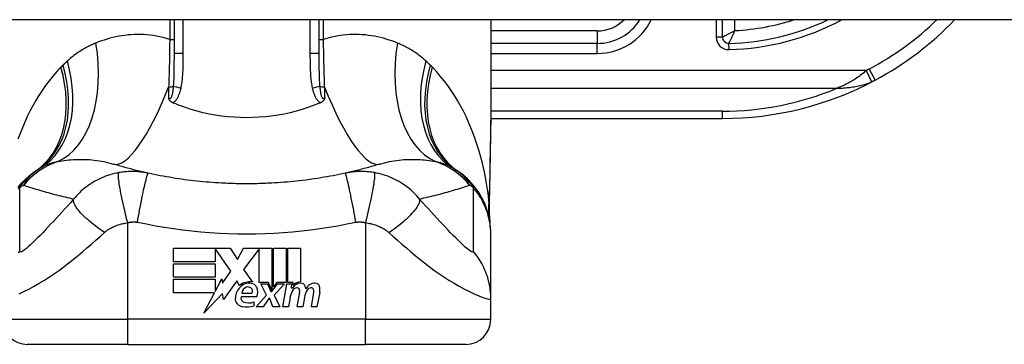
# Model space of a CAD drawing. Header units: inches. Extents: x 17 to 570, y 51 to 268.
# Tile 227 of 256: x 132.268 to 133.816, y 265.94 to 266.451. Entities that reach past the tile are written whole.
import ezdxf

# ---------------------------------------------------------------- set-up
doc = ezdxf.new("R2010")
doc.units = ezdxf.units.IN
doc.header["$MEASUREMENT"] = 0
doc.layers.add('Visible Edges(ANSI)', color=7, linetype='Continuous', lineweight=25)
doc.layers.add('Visible Tangent Edges(ANSI)', color=7, linetype='Continuous', lineweight=25)

msp = doc.modelspace()

# ---------------------------------------------------------------- linework, layer by layer
at = {"layer": 'Visible Edges(ANSI)'}
for p, q in [((136.776, 266.4506), (77.171, 266.4506)), ((132.5109, 266.4506), (132.5109, 266.3972)), ((132.7392, 266.3972), (132.7392, 266.4506)), ((133.0089, 266.4506), (133.0089, 266.3286)), ((133.3731, 266.4232), (133.3731, 266.4506)), ((133.1762, 266.4132), (133.0089, 266.4132)), ((133.0087, 266.2951), (133.3731, 266.2951)), ((133.0089, 266.112), (133.0089, 266.1145)), ((133.0089, 266.0116), (133.0089, 266.112)), ((132.5098, 266.0908), (132.599, 266.0908)), ((132.5098, 266.0694), (132.5098, 266.0908)), ((132.5756, 266.0904), (132.5756, 266.0694)), ((132.6002, 266.0546), (132.5756, 266.0904)), ((132.599, 266.0908), (132.6107, 266.0734)), ((132.6107, 266.0734), (132.62, 266.0908)), ((132.62, 266.0908), (132.6646, 266.0908)), ((132.6446, 266.09), (132.6202, 266.0573)), ((132.6446, 266.0369), (132.6446, 266.09)), ((132.6646, 266.0908), (132.6646, 266.0251)), ((132.6674, 266.03), (132.6674, 266.0908)), ((132.6674, 266.0908), (132.6872, 266.0908)), ((132.6872, 266.0908), (132.6872, 266.0369)), ((132.69, 266.0369), (132.69, 266.0908)), ((132.69, 266.0908), (132.7098, 266.0908)), ((132.7098, 266.0908), (132.7098, 266.0378)), ((132.5756, 266.0694), (132.5098, 266.0694)), ((132.5098, 266.0452), (132.5098, 266.0666)), ((132.5098, 266.0666), (132.5756, 266.0666)), ((132.5756, 266.0666), (132.5756, 266.0452)), ((132.5871, 266.0359), (132.6002, 266.0546)), ((132.6202, 266.0573), (132.634, 266.0374)), ((132.5756, 266.0452), (132.5098, 266.0452)), ((132.5098, 266.0422), (132.5756, 266.0422)), ((132.5098, 266.0208), (132.5098, 266.0422)), ((132.5756, 266.023), (132.5858, 266.0426)), ((132.5756, 266.0422), (132.5756, 266.023)), ((132.5858, 266.0426), (132.5871, 266.0359)), ((132.6094, 266.0397), (132.5884, 266.0104)), ((132.614, 266.032), (132.6094, 266.0397)), ((132.6596, 266.0369), (132.6446, 266.0369)), ((132.6564, 266.0172), (132.6472, 266.035)), ((132.6472, 266.035), (132.658, 266.035)), ((132.658, 266.035), (132.6632, 266.0228)), ((132.6646, 266.0251), (132.6596, 266.0369)), ((132.6646, 266.0228), (132.6735, 266.035)), ((132.6724, 266.0369), (132.6674, 266.03)), ((132.6844, 266.035), (132.6682, 266.0173)), ((132.6872, 266.0369), (132.6724, 266.0369)), ((132.6735, 266.035), (132.6844, 266.035)), ((132.6818, 265.9986), (132.6882, 266.035)), ((132.6882, 266.035), (132.6958, 266.035)), ((132.6982, 266.0369), (132.69, 266.0369)), ((132.6958, 266.035), (132.6952, 266.0286)), ((132.6978, 266.0328), (132.6982, 266.0369)), ((132.5744, 266.0208), (132.5098, 266.0208)), ((132.5579, 265.989), (132.5744, 266.0208)), ((132.5871, 266.0198), (132.5579, 265.989)), ((132.5884, 266.0104), (132.5871, 266.0198)), ((132.6174, 266.0204), (132.6334, 266.0204)), ((132.64, 265.9986), (132.6564, 266.0172)), ((132.6632, 266.0228), (132.6646, 266.0228)), ((132.6682, 266.0173), (132.6772, 265.9986)), ((132.6952, 266.0286), (132.6971, 266.0286)), ((132.7044, 265.9986), (132.7084, 266.0216)), ((132.7268, 265.9986), (132.7308, 266.0216)), ((132.74, 266.0215), (132.7356, 265.9986)), ((132.6408, 266.0144), (132.6164, 266.0144)), ((132.6364, 266.0064), (132.6364, 266.0004)), ((132.6598, 266.0116), (132.6508, 265.9986)), ((132.6614, 266.0116), (132.6598, 266.0116)), ((132.6664, 265.9986), (132.6614, 266.0116)), ((132.6932, 266.0136), (132.6906, 265.9986)), ((132.7158, 266.0136), (132.7132, 265.9986)), ((133.0089, 265.9791), (133.0089, 266.0116)), ((132.6508, 265.9986), (132.64, 265.9986)), ((132.6772, 265.9986), (132.6664, 265.9986)), ((132.6906, 265.9986), (132.6818, 265.9986)), ((132.7132, 265.9986), (132.7044, 265.9986)), ((132.7356, 265.9986), (132.7268, 265.9986)), ((132.438, 265.9397), (132.2805, 265.9397)), ((132.438, 265.9397), (132.812, 265.9397)), ((132.9695, 265.9397), (132.812, 265.9397))]:
    msp.add_line(p, q, dxfattribs=at)
at = {"layer": 'Visible Edges(ANSI)', "flags": 128}
for points in [[(132.5091, 266.3198), (132.5086, 266.32), (132.5082, 266.3202), (132.5077, 266.3205), (132.5073, 266.3207), (132.5069, 266.321), (132.5064, 266.3213), (132.5061, 266.3216), (132.5057, 266.3219), (132.5053, 266.3222), (132.505, 266.3226), (132.5046, 266.3229), (132.5043, 266.3233), (132.504, 266.3236), (132.5038, 266.324), (132.5036, 266.3244), (132.5033, 266.3247), (132.5031, 266.3251), (132.503, 266.3255), (132.5028, 266.3259), (132.5026, 266.3262), (132.5025, 266.3266), (132.5023, 266.327), (132.5022, 266.3274), (132.5021, 266.3278)], [(132.748, 266.3278), (132.7478, 266.3274), (132.7477, 266.327), (132.7476, 266.3266), (132.7474, 266.3262), (132.7473, 266.3259), (132.7471, 266.3255), (132.7469, 266.3251), (132.7467, 266.3247), (132.7465, 266.3244), (132.7463, 266.324), (132.746, 266.3236), (132.7457, 266.3233), (132.7454, 266.3229), (132.7451, 266.3226), (132.7448, 266.3222), (132.7444, 266.3219), (132.744, 266.3216), (132.7436, 266.3213), (132.7432, 266.321), (132.7428, 266.3207), (132.7424, 266.3205), (132.7419, 266.3202), (132.7415, 266.32), (132.741, 266.3198)], [(133.0089, 266.3286), (133.0087, 266.2996), (133.0084, 266.2701), (133.0079, 266.2402), (133.0074, 266.2101)], [(132.5109, 266.319), (132.5108, 266.3191), (132.5107, 266.3191), (132.5106, 266.3191), (132.5106, 266.3192), (132.5105, 266.3192), (132.5104, 266.3192), (132.5103, 266.3193), (132.5103, 266.3193), (132.5102, 266.3193), (132.5101, 266.3194), (132.51, 266.3194), (132.51, 266.3194), (132.5099, 266.3195), (132.5098, 266.3195), (132.5097, 266.3195), (132.5097, 266.3195), (132.5096, 266.3196), (132.5095, 266.3196), (132.5094, 266.3196), (132.5094, 266.3197), (132.5093, 266.3197), (132.5092, 266.3197), (132.5091, 266.3198), (132.5091, 266.3198)], [(132.7392, 266.319), (132.7303, 266.3155), (132.7213, 266.3122), (132.7121, 266.3092), (132.7028, 266.3066), (132.6933, 266.3042), (132.6838, 266.3021), (132.6741, 266.3004), (132.6643, 266.2989), (132.6545, 266.2978), (132.6447, 266.297), (132.6348, 266.2965), (132.6249, 266.2963), (132.615, 266.2965), (132.6051, 266.297), (132.5952, 266.2978), (132.5854, 266.2989), (132.5757, 266.3004), (132.5661, 266.3021), (132.5566, 266.3042), (132.5472, 266.3066), (132.5379, 266.3092), (132.5288, 266.3122), (132.5197, 266.3155), (132.5109, 266.319)], [(132.741, 266.3198), (132.7409, 266.3198), (132.7408, 266.3197), (132.7408, 266.3197), (132.7407, 266.3197), (132.7406, 266.3196), (132.7405, 266.3196), (132.7405, 266.3196), (132.7404, 266.3195), (132.7403, 266.3195), (132.7403, 266.3195), (132.7402, 266.3195), (132.7401, 266.3194), (132.74, 266.3194), (132.74, 266.3194), (132.7399, 266.3193), (132.7398, 266.3193), (132.7397, 266.3193), (132.7397, 266.3192), (132.7396, 266.3192), (132.7395, 266.3192), (132.7394, 266.3191), (132.7394, 266.3191), (132.7393, 266.3191), (132.7392, 266.319)], [(132.4703, 266.2089), (132.4679, 266.2095), (132.4656, 266.21), (132.4632, 266.2105), (132.4609, 266.2111), (132.4586, 266.2116), (132.4562, 266.2122), (132.4539, 266.2127), (132.4516, 266.2133), (132.4493, 266.2139), (132.447, 266.2145), (132.4447, 266.2151), (132.4424, 266.2157), (132.4402, 266.2163), (132.4379, 266.2169), (132.4356, 266.2175), (132.4334, 266.2181), (132.4311, 266.2188), (132.4289, 266.2194), (132.4266, 266.2201), (132.4244, 266.2207), (132.4222, 266.2214), (132.4199, 266.222), (132.4177, 266.2227), (132.4155, 266.2234)], [(132.8345, 266.2234), (132.8323, 266.2227), (132.8301, 266.222), (132.8279, 266.2214), (132.8257, 266.2207), (132.8234, 266.2201), (132.8212, 266.2194), (132.819, 266.2188), (132.8167, 266.2181), (132.8145, 266.2175), (132.8122, 266.2169), (132.8099, 266.2163), (132.8076, 266.2157), (132.8054, 266.2151), (132.8031, 266.2145), (132.8008, 266.2139), (132.7985, 266.2133), (132.7961, 266.2127), (132.7938, 266.2122), (132.7915, 266.2116), (132.7892, 266.2111), (132.7868, 266.2105), (132.7845, 266.21), (132.7821, 266.2095), (132.7798, 266.2089)], [(132.2656, 266.1864), (132.2687, 266.1902), (132.2718, 266.1939), (132.2752, 266.1974), (132.2786, 266.2007), (132.2821, 266.2039), (132.2858, 266.2069), (132.2895, 266.2098), (132.2933, 266.2124)], [(132.5857, 266.1934), (132.5808, 266.1937), (132.576, 266.194), (132.5711, 266.1943), (132.5662, 266.1947), (132.5614, 266.1951), (132.5565, 266.1955), (132.5517, 266.196), (132.5469, 266.1965), (132.542, 266.197), (132.5372, 266.1976), (132.5324, 266.1982), (132.5276, 266.1988), (132.5228, 266.1995), (132.5179, 266.2002), (132.5131, 266.2009), (132.5084, 266.2017), (132.5036, 266.2025), (132.4988, 266.2033), (132.494, 266.2042), (132.4892, 266.2051), (132.4845, 266.206), (132.4797, 266.2069), (132.475, 266.2079), (132.4703, 266.2089)], [(132.7798, 266.2089), (132.775, 266.2079), (132.7703, 266.2069), (132.7656, 266.206), (132.7608, 266.2051), (132.7561, 266.2042), (132.7513, 266.2033), (132.7465, 266.2025), (132.7417, 266.2017), (132.7369, 266.2009), (132.7321, 266.2002), (132.7273, 266.1995), (132.7225, 266.1988), (132.7177, 266.1982), (132.7129, 266.1976), (132.708, 266.197), (132.7032, 266.1965), (132.6984, 266.196), (132.6935, 266.1955), (132.6887, 266.1951), (132.6838, 266.1947), (132.679, 266.1943), (132.6741, 266.194), (132.6693, 266.1937), (132.6644, 266.1934)], [(133.0089, 266.1145), (133.0088, 266.1191), (133.0085, 266.1238), (133.0081, 266.1285), (133.0074, 266.1332), (133.0065, 266.1379), (133.0055, 266.1426), (133.0042, 266.1473), (133.0028, 266.152), (133.0011, 266.1566), (132.9993, 266.1611), (132.9973, 266.1656), (132.995, 266.17), (132.9927, 266.1742), (132.9901, 266.1784), (132.9873, 266.1825), (132.9844, 266.1864), (132.9814, 266.1902), (132.9782, 266.1939), (132.9749, 266.1974), (132.9715, 266.2007), (132.9679, 266.2039), (132.9643, 266.2069), (132.9606, 266.2098), (132.9568, 266.2124)], [(133.0074, 266.2101), (133.0069, 266.1858), (133.0061, 266.162)], [(132.6644, 266.1934), (132.6611, 266.1932), (132.6578, 266.1931), (132.6546, 266.1929), (132.6513, 266.1928), (132.648, 266.1927), (132.6447, 266.1926), (132.6414, 266.1925), (132.6382, 266.1925), (132.6349, 266.1924), (132.6316, 266.1924), (132.6283, 266.1924), (132.625, 266.1924), (132.6218, 266.1924), (132.6185, 266.1924), (132.6152, 266.1924), (132.6119, 266.1925), (132.6086, 266.1925), (132.6053, 266.1926), (132.6021, 266.1927), (132.5988, 266.1928), (132.5955, 266.1929), (132.5922, 266.1931), (132.589, 266.1932), (132.5857, 266.1934)], [(133.0061, 266.162), (133.0061, 266.1468), (133.0076, 266.1317)]]:
    msp.add_lwpolyline(points, dxfattribs=at)
at = {"layer": 'Visible Edges(ANSI)'}
for centre, radius, start, end in [((133.1762, 266.4919), 0.0787, 270, 328.3385), ((133.3731, 266.802), 0.3888, 271.4884, 295.3409), ((133.3731, 266.802), 0.5069, 298.2479, 316.117), ((133.3829, 266.4232), 0.00984, 180, 271.4884), ((133.3731, 266.802), 0.5069, 270, 298.2479), ((132.625, 265.7199), 0.5938, 123.5208, 123.9621), ((132.3623, 266.1165), 0.1181, 121.3001, 123.5208), ((132.8877, 266.1165), 0.1181, 56.4792, 58.6999), ((132.625, 265.7199), 0.5938, 56.0379, 56.4792), ((132.629, 266.016), 0.022, 77.079, 133.1785), ((132.629, 266.016), 0.0199, 80.4085, 134.1684), ((132.6315, 266.0255), 0.0101, 23.8445, 85.0802), ((132.7106, 266.02), 0.016, 89.4776, 147.4114), ((132.7094, 266.0218), 0.016, 88.7952, 136.5849), ((132.7107, 266.0292), 0.00676, 16.9928, 89.4776), ((132.7327, 266.0196), 0.0164, 89.6788, 153.9508), ((132.7327, 266.029), 0.007, 18.4748, 89.6788), ((132.6337, 266.0112), 0.0265, 134.1684, 176.5646), ((132.6285, 266.019), 0.0112, 109.3797, 172.9975), ((132.6272, 266.0227), 0.0073, 51.1652, 109.3797), ((132.6278, 266.0235), 0.00637, 331.4547, 51.1652), ((132.6236, 266.022), 0.0188, 336.1555, 23.8445), ((132.7237, 266.0082), 0.031, 147.5992, 170), ((132.7047, 266.0203), 0.0084, 96.03, 147.5992), ((132.7042, 266.0247), 0.004, 23.5571, 96.03), ((132.7003, 266.023), 0.0082, 350, 23.5571), ((132.7464, 266.0087), 0.031, 148.5584, 170.8257), ((132.6988, 266.0256), 0.0192, 3.6169, 16.9928), ((132.7271, 266.0203), 0.0084, 96.1027, 147.6083), ((132.7266, 266.0247), 0.004, 23.5487, 96.1027), ((132.7227, 266.023), 0.0082, 349.9922, 23.5487), ((132.7211, 266.0251), 0.0192, 349, 18.4748), ((132.6203, 266.012), 0.0132, 176.5646, 261.5605), ((132.6225, 266.0126), 0.0064, 163.5261, 244.6784), ((132.6285, 266.0253), 0.0205, 244.6784, 292.5609), ((132.6243, 266.0391), 0.0405, 261.5605, 287.3343), ((132.2805, 265.9791), 0.0394, 180, 270), ((132.9695, 265.9791), 0.0394, 270, 0)]:
    msp.add_arc(centre, radius, start, end, dxfattribs=at)
at = {"layer": 'Visible Tangent Edges(ANSI)'}
for p, q in [((132.5041, 266.4506), (132.5041, 266.4196)), ((132.5254, 266.3972), (132.5254, 266.4506)), ((132.7246, 266.4506), (132.7246, 266.3972)), ((132.7459, 266.4196), (132.7459, 266.4506)), ((133.3632, 266.4506), (133.3632, 266.4232)), ((133.3927, 266.4334), (133.3927, 266.4506)), ((132.5041, 266.4196), (132.5109, 266.4196)), ((132.7392, 266.4196), (132.7459, 266.4196)), ((133.1762, 266.4329), (133.0089, 266.4329)), ((133.1762, 266.4329), (133.1762, 266.4132)), ((133.3731, 266.4232), (133.3632, 266.4232)), ((133.1762, 266.3974), (133.1762, 266.4132)), ((133.3834, 266.4035), (133.3832, 266.4133)), ((132.5254, 266.3972), (132.5109, 266.3972)), ((132.7392, 266.3972), (132.7246, 266.3972)), ((133.0089, 266.3974), (133.1762, 266.3974)), ((133.6037, 266.3728), (133.613, 266.3554)), ((133.599, 266.3704), (133.0089, 266.3704)), ((133.599, 266.3704), (133.6073, 266.3527)), ((133.0089, 266.3426), (133.553, 266.3426)), ((133.3731, 266.3066), (133.0088, 266.3066)), ((133.3731, 266.2951), (133.3731, 266.3066)), ((132.438, 265.9791), (132.438, 266.1312)), ((132.812, 266.1312), (132.812, 265.9791)), ((132.2412, 265.9791), (132.438, 265.9791)), ((132.812, 265.9791), (132.438, 265.9791)), ((132.438, 265.9397), (132.438, 265.9791)), ((132.812, 265.9397), (132.812, 265.9791)), ((132.812, 265.9791), (133.0089, 265.9791))]:
    msp.add_line(p, q, dxfattribs=at)
at = {"layer": 'Visible Tangent Edges(ANSI)', "flags": 128}
for points in [[(132.5041, 266.4196), (132.4989, 266.4212), (132.4937, 266.4226), (132.4886, 266.4237), (132.4834, 266.4248), (132.4783, 266.4256), (132.4731, 266.4263), (132.4681, 266.4267), (132.463, 266.4271), (132.458, 266.4273), (132.453, 266.4273), (132.4481, 266.4271), (132.4432, 266.4269), (132.4383, 266.4265), (132.4335, 266.4259), (132.4287, 266.4252), (132.424, 266.4244), (132.4193, 266.4235), (132.4147, 266.4224), (132.4101, 266.4213), (132.4056, 266.42), (132.4011, 266.4186), (132.3967, 266.4171), (132.3923, 266.4155), (132.388, 266.4138)], [(132.5041, 266.4196), (132.5041, 266.4164), (132.504, 266.4132), (132.504, 266.41), (132.5039, 266.4068), (132.5039, 266.4036), (132.5038, 266.4004), (132.5038, 266.3972), (132.5037, 266.394), (132.5036, 266.3909), (132.5036, 266.3877), (132.5035, 266.3845), (132.5035, 266.3814), (132.5034, 266.3782), (132.5033, 266.3751), (132.5032, 266.372), (132.5032, 266.3689), (132.5031, 266.3658), (132.503, 266.3627), (132.5029, 266.3596), (132.5028, 266.3566), (132.5027, 266.3535), (132.5026, 266.3505), (132.5025, 266.3475), (132.5024, 266.3445)], [(132.862, 266.4138), (132.8578, 266.4155), (132.8534, 266.4171), (132.849, 266.4186), (132.8445, 266.42), (132.84, 266.4213), (132.8354, 266.4224), (132.8308, 266.4235), (132.8261, 266.4244), (132.8214, 266.4252), (132.8166, 266.4259), (132.8118, 266.4265), (132.8069, 266.4269), (132.802, 266.4271), (132.7971, 266.4273), (132.7921, 266.4273), (132.7871, 266.4271), (132.782, 266.4267), (132.7769, 266.4263), (132.7718, 266.4256), (132.7667, 266.4248), (132.7615, 266.4237), (132.7563, 266.4226), (132.7511, 266.4212), (132.7459, 266.4196)], [(132.7476, 266.3445), (132.7475, 266.3475), (132.7474, 266.3505), (132.7473, 266.3535), (132.7472, 266.3566), (132.7472, 266.3596), (132.7471, 266.3627), (132.747, 266.3658), (132.7469, 266.3689), (132.7468, 266.372), (132.7468, 266.3751), (132.7467, 266.3782), (132.7466, 266.3814), (132.7465, 266.3845), (132.7465, 266.3877), (132.7464, 266.3909), (132.7464, 266.394), (132.7463, 266.3972), (132.7462, 266.4004), (132.7462, 266.4036), (132.7461, 266.4068), (132.7461, 266.41), (132.746, 266.4132), (132.746, 266.4164), (132.7459, 266.4196)], [(133.3927, 266.4334), (133.3917, 266.4328), (133.3906, 266.4322), (133.3895, 266.4317), (133.3884, 266.4311), (133.3873, 266.4305), (133.3862, 266.43), (133.3852, 266.4294), (133.3841, 266.4289), (133.3831, 266.4283), (133.3821, 266.4278), (133.3811, 266.4273), (133.3801, 266.4268), (133.3792, 266.4263), (133.3783, 266.4258), (133.3774, 266.4254), (133.3766, 266.425), (133.3759, 266.4246), (133.3752, 266.4242), (133.3746, 266.4239), (133.374, 266.4237), (133.3736, 266.4234), (133.3733, 266.4233), (133.3731, 266.4232), (133.3731, 266.4232)], [(133.3832, 266.4133), (133.3832, 266.4134), (133.3833, 266.4136), (133.3834, 266.4139), (133.3837, 266.4143), (133.3839, 266.4148), (133.3842, 266.4155), (133.3846, 266.4162), (133.3849, 266.4169), (133.3853, 266.4177), (133.3858, 266.4186), (133.3862, 266.4195), (133.3867, 266.4205), (133.3871, 266.4215), (133.3876, 266.4225), (133.3881, 266.4235), (133.3886, 266.4246), (133.3891, 266.4257), (133.3896, 266.4267), (133.3902, 266.4278), (133.3907, 266.4289), (133.3912, 266.43), (133.3917, 266.4312), (133.3922, 266.4323), (133.3927, 266.4334)], [(132.388, 266.4138), (132.386, 266.413), (132.384, 266.4121), (132.3819, 266.4112), (132.3799, 266.4103), (132.378, 266.4093), (132.376, 266.4084), (132.374, 266.4073), (132.3721, 266.4063), (132.3702, 266.4052), (132.3683, 266.4041), (132.3664, 266.403), (132.3645, 266.4018), (132.3626, 266.4007), (132.3608, 266.3994), (132.3589, 266.3982), (132.3571, 266.3969), (132.3553, 266.3956), (132.3536, 266.3943), (132.3518, 266.3929), (132.35, 266.3915), (132.3483, 266.3901), (132.3466, 266.3886), (132.3449, 266.3871), (132.3432, 266.3856)], [(132.9068, 266.3856), (132.9052, 266.3871), (132.9035, 266.3886), (132.9018, 266.3901), (132.9, 266.3915), (132.8983, 266.3929), (132.8965, 266.3943), (132.8947, 266.3956), (132.8929, 266.3969), (132.8911, 266.3982), (132.8893, 266.3994), (132.8874, 266.4007), (132.8856, 266.4018), (132.8837, 266.403), (132.8818, 266.4041), (132.8799, 266.4052), (132.878, 266.4063), (132.876, 266.4073), (132.8741, 266.4084), (132.8721, 266.4093), (132.8701, 266.4103), (132.8681, 266.4112), (132.8661, 266.4121), (132.8641, 266.413), (132.862, 266.4138)], [(132.5109, 266.3972), (132.5109, 266.395), (132.5109, 266.3927), (132.5109, 266.3905), (132.5109, 266.3883), (132.5108, 266.3861), (132.5108, 266.3839), (132.5108, 266.3817), (132.5108, 266.3795), (132.5108, 266.3773), (132.5108, 266.3752), (132.5107, 266.373), (132.5107, 266.3709), (132.5107, 266.3688), (132.5106, 266.3666), (132.5106, 266.3645), (132.5105, 266.3624), (132.5105, 266.3604), (132.5104, 266.3583), (132.5103, 266.3562), (132.5102, 266.3542), (132.5101, 266.3522), (132.51, 266.3502), (132.5099, 266.3482), (132.5097, 266.3463)], [(132.5219, 266.3431), (132.5223, 266.3454), (132.5228, 266.3476), (132.5231, 266.3498), (132.5234, 266.352), (132.5237, 266.3543), (132.524, 266.3565), (132.5242, 266.3588), (132.5244, 266.361), (132.5246, 266.3633), (132.5247, 266.3656), (132.5249, 266.3678), (132.525, 266.3701), (132.5251, 266.3723), (132.5252, 266.3746), (132.5252, 266.3769), (132.5253, 266.3791), (132.5253, 266.3814), (132.5254, 266.3836), (132.5254, 266.3859), (132.5254, 266.3882), (132.5254, 266.3904), (132.5254, 266.3927), (132.5254, 266.3949), (132.5254, 266.3972)], [(132.7246, 266.3972), (132.7246, 266.3949), (132.7246, 266.3927), (132.7246, 266.3904), (132.7247, 266.3882), (132.7247, 266.3859), (132.7247, 266.3836), (132.7247, 266.3814), (132.7248, 266.3791), (132.7248, 266.3769), (132.7249, 266.3746), (132.725, 266.3723), (132.7251, 266.3701), (132.7252, 266.3678), (132.7253, 266.3656), (132.7255, 266.3633), (132.7256, 266.361), (132.7258, 266.3588), (132.7261, 266.3565), (132.7263, 266.3543), (132.7266, 266.352), (132.7269, 266.3498), (132.7273, 266.3476), (132.7277, 266.3454), (132.7282, 266.3431)], [(132.7403, 266.3463), (132.7402, 266.3482), (132.7401, 266.3502), (132.7399, 266.3522), (132.7398, 266.3542), (132.7397, 266.3562), (132.7397, 266.3583), (132.7396, 266.3604), (132.7395, 266.3624), (132.7395, 266.3645), (132.7394, 266.3666), (132.7394, 266.3688), (132.7393, 266.3709), (132.7393, 266.373), (132.7393, 266.3752), (132.7393, 266.3773), (132.7393, 266.3795), (132.7392, 266.3817), (132.7392, 266.3839), (132.7392, 266.3861), (132.7392, 266.3883), (132.7392, 266.3905), (132.7392, 266.3927), (132.7392, 266.395), (132.7392, 266.3972)], [(132.3331, 266.3757), (132.3267, 266.3689), (132.3205, 266.3619), (132.3146, 266.3546), (132.309, 266.3471), (132.3036, 266.3393), (132.2984, 266.3314), (132.2935, 266.3233), (132.2888, 266.315), (132.2844, 266.3066), (132.2802, 266.298), (132.2762, 266.2893), (132.2724, 266.2804), (132.2689, 266.2714), (132.2655, 266.2623)], [(132.3364, 266.3791), (132.3363, 266.3789), (132.3361, 266.3788), (132.336, 266.3787), (132.3358, 266.3785), (132.3357, 266.3784), (132.3356, 266.3782), (132.3354, 266.3781), (132.3353, 266.378), (132.3351, 266.3778), (132.335, 266.3777), (132.3349, 266.3775), (132.3347, 266.3774), (132.3346, 266.3772), (132.3345, 266.3771), (132.3343, 266.377), (132.3342, 266.3768), (132.334, 266.3767), (132.3339, 266.3765), (132.3338, 266.3764), (132.3336, 266.3763), (132.3335, 266.3761), (132.3333, 266.376), (132.3332, 266.3758), (132.3331, 266.3757)], [(132.3432, 266.3856), (132.3429, 266.3854), (132.3426, 266.3851), (132.3424, 266.3848), (132.3421, 266.3846), (132.3418, 266.3843), (132.3415, 266.384), (132.3412, 266.3837), (132.3409, 266.3835), (132.3406, 266.3832), (132.3404, 266.3829), (132.3401, 266.3827), (132.3398, 266.3824), (132.3395, 266.3821), (132.3392, 266.3818), (132.3389, 266.3816), (132.3387, 266.3813), (132.3384, 266.381), (132.3381, 266.3807), (132.3378, 266.3805), (132.3375, 266.3802), (132.3372, 266.3799), (132.337, 266.3796), (132.3367, 266.3794), (132.3364, 266.3791)], [(132.9137, 266.3791), (132.9134, 266.3794), (132.9131, 266.3796), (132.9128, 266.3799), (132.9125, 266.3802), (132.9123, 266.3805), (132.912, 266.3807), (132.9117, 266.381), (132.9114, 266.3813), (132.9111, 266.3816), (132.9108, 266.3818), (132.9106, 266.3821), (132.9103, 266.3824), (132.91, 266.3827), (132.9097, 266.3829), (132.9094, 266.3832), (132.9091, 266.3835), (132.9089, 266.3837), (132.9086, 266.384), (132.9083, 266.3843), (132.908, 266.3846), (132.9077, 266.3848), (132.9074, 266.3851), (132.9071, 266.3854), (132.9068, 266.3856)], [(132.917, 266.3757), (132.9169, 266.3758), (132.9167, 266.376), (132.9166, 266.3761), (132.9164, 266.3763), (132.9163, 266.3764), (132.9162, 266.3765), (132.916, 266.3767), (132.9159, 266.3768), (132.9158, 266.377), (132.9156, 266.3771), (132.9155, 266.3772), (132.9153, 266.3774), (132.9152, 266.3775), (132.9151, 266.3777), (132.9149, 266.3778), (132.9148, 266.378), (132.9146, 266.3781), (132.9145, 266.3782), (132.9144, 266.3784), (132.9142, 266.3785), (132.9141, 266.3787), (132.9139, 266.3788), (132.9138, 266.3789), (132.9137, 266.3791)], [(133.006, 266.167), (133.0048, 266.1768), (133.0034, 266.1865), (133.0018, 266.1961), (132.9999, 266.2058), (132.9979, 266.2154), (132.9957, 266.2249), (132.9932, 266.2344), (132.9905, 266.2438), (132.9876, 266.2531), (132.9845, 266.2623), (132.9812, 266.2714), (132.9777, 266.2804), (132.9739, 266.2892), (132.9699, 266.298), (132.9657, 266.3066), (132.9612, 266.315), (132.9566, 266.3233), (132.9516, 266.3314), (132.9465, 266.3393), (132.9411, 266.3471), (132.9354, 266.3546), (132.9295, 266.3619), (132.9234, 266.3689), (132.917, 266.3757)], [(133.6037, 266.3728), (133.6035, 266.3727), (133.6033, 266.3726), (133.6031, 266.3725), (133.6029, 266.3724), (133.6027, 266.3723), (133.6025, 266.3722), (133.6023, 266.3721), (133.6021, 266.372), (133.6019, 266.3719), (133.6017, 266.3718), (133.6015, 266.3717), (133.6013, 266.3716), (133.6011, 266.3715), (133.6009, 266.3714), (133.6007, 266.3713), (133.6006, 266.3712), (133.6004, 266.3711), (133.6002, 266.371), (133.6, 266.3709), (133.5998, 266.3708), (133.5996, 266.3707), (133.5994, 266.3706), (133.5992, 266.3705), (133.599, 266.3704)], [(133.599, 266.3704), (133.5971, 266.3688), (133.5953, 266.3671), (133.5934, 266.3656), (133.5916, 266.3641), (133.5897, 266.3626), (133.5878, 266.3612), (133.5859, 266.3599), (133.584, 266.3586), (133.5821, 266.3573), (133.5802, 266.3561), (133.5782, 266.3549), (133.5763, 266.3538), (133.5744, 266.3527), (133.5724, 266.3516), (133.5705, 266.3506), (133.5686, 266.3496), (133.5666, 266.3486), (133.5647, 266.3476), (133.5627, 266.3467), (133.5608, 266.3458), (133.5588, 266.345), (133.5568, 266.3442), (133.5549, 266.3434), (133.553, 266.3426)], [(132.5097, 266.3463), (132.5096, 266.3449), (132.5095, 266.3435), (132.5094, 266.3422), (132.5092, 266.3408), (132.509, 266.3395), (132.5089, 266.3382), (132.5087, 266.3369), (132.5085, 266.3357), (132.5083, 266.3345), (132.508, 266.3333), (132.5077, 266.3322), (132.5075, 266.3311), (132.5071, 266.3301), (132.5068, 266.3292), (132.5064, 266.3283), (132.506, 266.3276), (132.5056, 266.327), (132.5051, 266.3266), (132.5046, 266.3263), (132.5041, 266.3262), (132.5036, 266.3264), (132.5031, 266.3267), (132.5026, 266.3271), (132.5021, 266.3278)], [(132.5024, 266.3445), (132.5024, 266.3438), (132.5024, 266.3431), (132.5024, 266.3424), (132.5024, 266.3417), (132.5024, 266.341), (132.5024, 266.3403), (132.5023, 266.3396), (132.5023, 266.3389), (132.5023, 266.3382), (132.5023, 266.3375), (132.5023, 266.3368), (132.5023, 266.3361), (132.5023, 266.3354), (132.5022, 266.3347), (132.5022, 266.334), (132.5022, 266.3333), (132.5022, 266.3326), (132.5022, 266.3319), (132.5022, 266.3312), (132.5022, 266.3305), (132.5021, 266.3298), (132.5021, 266.3291), (132.5021, 266.3284), (132.5021, 266.3278)], [(132.5091, 266.3198), (132.51, 266.3204), (132.511, 266.3211), (132.5118, 266.3218), (132.5126, 266.3226), (132.5134, 266.3235), (132.5141, 266.3243), (132.5148, 266.3252), (132.5155, 266.3262), (132.5161, 266.3271), (132.5166, 266.3281), (132.5172, 266.3291), (132.5177, 266.3301), (132.5181, 266.3312), (132.5186, 266.3322), (132.519, 266.3333), (132.5194, 266.3344), (132.5198, 266.3354), (132.5201, 266.3365), (132.5205, 266.3376), (132.5208, 266.3387), (132.5211, 266.3398), (132.5214, 266.3409), (132.5216, 266.342), (132.5219, 266.3431)], [(132.7282, 266.3431), (132.7284, 266.342), (132.7287, 266.3409), (132.729, 266.3398), (132.7293, 266.3387), (132.7296, 266.3376), (132.7299, 266.3365), (132.7303, 266.3354), (132.7307, 266.3344), (132.7311, 266.3333), (132.7315, 266.3322), (132.7319, 266.3312), (132.7324, 266.3301), (132.7329, 266.3291), (132.7334, 266.3281), (132.734, 266.3271), (132.7346, 266.3262), (132.7352, 266.3252), (132.7359, 266.3243), (132.7367, 266.3235), (132.7374, 266.3226), (132.7382, 266.3218), (132.7391, 266.3211), (132.74, 266.3204), (132.741, 266.3198)], [(132.748, 266.3278), (132.7475, 266.3271), (132.747, 266.3267), (132.7465, 266.3264), (132.746, 266.3262), (132.7455, 266.3263), (132.745, 266.3266), (132.7445, 266.327), (132.7441, 266.3276), (132.7436, 266.3283), (132.7433, 266.3292), (132.7429, 266.3301), (132.7426, 266.3311), (132.7423, 266.3322), (132.7421, 266.3333), (132.7418, 266.3345), (132.7416, 266.3357), (132.7414, 266.3369), (132.7412, 266.3382), (132.741, 266.3395), (132.7409, 266.3408), (132.7407, 266.3422), (132.7406, 266.3435), (132.7404, 266.3449), (132.7403, 266.3463)], [(132.748, 266.3278), (132.748, 266.3284), (132.7479, 266.3291), (132.7479, 266.3298), (132.7479, 266.3305), (132.7479, 266.3312), (132.7479, 266.3319), (132.7479, 266.3326), (132.7479, 266.3333), (132.7478, 266.334), (132.7478, 266.3347), (132.7478, 266.3354), (132.7478, 266.3361), (132.7478, 266.3368), (132.7478, 266.3375), (132.7478, 266.3382), (132.7477, 266.3389), (132.7477, 266.3396), (132.7477, 266.3403), (132.7477, 266.341), (132.7477, 266.3417), (132.7477, 266.3424), (132.7477, 266.3431), (132.7476, 266.3438), (132.7476, 266.3445)], [(133.553, 266.3426), (133.5552, 266.3427), (133.5574, 266.3427), (133.5596, 266.3429), (133.5619, 266.343), (133.5641, 266.3432), (133.5664, 266.3433), (133.5687, 266.3436), (133.5709, 266.3438), (133.5732, 266.3441), (133.5755, 266.3444), (133.5778, 266.3447), (133.58, 266.3451), (133.5823, 266.3455), (133.5846, 266.3459), (133.5869, 266.3464), (133.5892, 266.3469), (133.5915, 266.3474), (133.5937, 266.348), (133.596, 266.3487), (133.5983, 266.3493), (133.6005, 266.3501), (133.6028, 266.3509), (133.6051, 266.3518), (133.6073, 266.3527)], [(133.6073, 266.3527), (133.6075, 266.3528), (133.6078, 266.3529), (133.608, 266.353), (133.6083, 266.3531), (133.6085, 266.3532), (133.6087, 266.3533), (133.609, 266.3534), (133.6092, 266.3536), (133.6094, 266.3537), (133.6097, 266.3538), (133.6099, 266.3539), (133.6102, 266.354), (133.6104, 266.3541), (133.6106, 266.3542), (133.6109, 266.3544), (133.6111, 266.3545), (133.6113, 266.3546), (133.6116, 266.3547), (133.6118, 266.3548), (133.612, 266.3549), (133.6123, 266.3551), (133.6125, 266.3552), (133.6127, 266.3553), (133.613, 266.3554)], [(133.0089, 266.3286), (133.0089, 266.3239), (133.0089, 266.3191), (133.0088, 266.3143), (133.0088, 266.3095), (133.0088, 266.3046), (133.0087, 266.2998), (133.0087, 266.2949), (133.0086, 266.2901), (133.0085, 266.2852), (133.0085, 266.2803), (133.0084, 266.2754), (133.0083, 266.2705), (133.0082, 266.2655), (133.0082, 266.2606), (133.0081, 266.2556), (133.008, 266.2507), (133.0079, 266.2457), (133.0078, 266.2407), (133.0077, 266.2357), (133.0076, 266.2307), (133.0075, 266.2257), (133.0074, 266.2207), (133.0074, 266.2157), (133.0073, 266.2107)], [(132.301, 266.2174), (132.3019, 266.218), (132.3029, 266.2185), (132.3039, 266.2191), (132.3049, 266.2196), (132.3059, 266.2201), (132.3069, 266.2206), (132.308, 266.2211), (132.309, 266.2216), (132.3101, 266.2221), (132.3112, 266.2225), (132.3123, 266.223), (132.3134, 266.2234), (132.3145, 266.2238), (132.3157, 266.2242), (132.3169, 266.2246), (132.318, 266.2249), (132.3192, 266.2253), (132.3204, 266.2256), (132.3217, 266.226), (132.3229, 266.2263), (132.3242, 266.2266), (132.3254, 266.2269), (132.3267, 266.2272), (132.328, 266.2274)], [(132.328, 266.2274), (132.3314, 266.228), (132.3348, 266.2285), (132.3382, 266.229), (132.3417, 266.2294), (132.3452, 266.2298), (132.3487, 266.2301), (132.3523, 266.2304), (132.3559, 266.2306), (132.3595, 266.2307), (132.3632, 266.2308), (132.3668, 266.2308), (132.3705, 266.2307), (132.3742, 266.2305), (132.378, 266.2303), (132.3817, 266.23), (132.3855, 266.2296), (132.3893, 266.2292), (132.3931, 266.2286), (132.3968, 266.228), (132.4006, 266.2272), (132.4044, 266.2264), (132.4081, 266.2255), (132.4118, 266.2245), (132.4155, 266.2234)], [(132.8345, 266.2234), (132.8382, 266.2245), (132.8419, 266.2255), (132.8457, 266.2264), (132.8494, 266.2272), (132.8532, 266.228), (132.857, 266.2286), (132.8608, 266.2292), (132.8646, 266.2296), (132.8683, 266.23), (132.8721, 266.2303), (132.8758, 266.2305), (132.8795, 266.2307), (132.8832, 266.2308), (132.8869, 266.2308), (132.8905, 266.2307), (132.8942, 266.2306), (132.8978, 266.2304), (132.9013, 266.2301), (132.9049, 266.2298), (132.9084, 266.2294), (132.9119, 266.229), (132.9153, 266.2285), (132.9187, 266.228), (132.922, 266.2274)], [(132.922, 266.2274), (132.9233, 266.2272), (132.9246, 266.2269), (132.9259, 266.2266), (132.9272, 266.2263), (132.9284, 266.226), (132.9296, 266.2256), (132.9308, 266.2253), (132.932, 266.2249), (132.9332, 266.2246), (132.9344, 266.2242), (132.9355, 266.2238), (132.9367, 266.2234), (132.9378, 266.223), (132.9389, 266.2225), (132.94, 266.2221), (132.941, 266.2216), (132.9421, 266.2211), (132.9431, 266.2206), (132.9442, 266.2201), (132.9452, 266.2196), (132.9462, 266.2191), (132.9472, 266.2185), (132.9481, 266.218), (132.9491, 266.2174)], [(132.2687, 266.1866), (132.2697, 266.1881), (132.2707, 266.1896), (132.2717, 266.191), (132.2727, 266.1924), (132.2737, 266.1937), (132.2747, 266.195), (132.2757, 266.1962), (132.2768, 266.1974), (132.2778, 266.1986), (132.2788, 266.1998), (132.2798, 266.2009), (132.2808, 266.2019), (132.2819, 266.203), (132.2829, 266.204), (132.2839, 266.2049), (132.2849, 266.2059), (132.286, 266.2068), (132.287, 266.2077), (132.2881, 266.2085), (132.2891, 266.2094), (132.2901, 266.2102), (132.2912, 266.211), (132.2922, 266.2117), (132.2933, 266.2124)], [(132.2971, 266.215), (132.2957, 266.214), (132.2944, 266.2131), (132.2931, 266.2121), (132.2919, 266.2112), (132.2907, 266.2102), (132.2896, 266.2092), (132.2885, 266.2082), (132.2874, 266.2072), (132.2863, 266.2062), (132.2853, 266.2052), (132.2844, 266.2041), (132.2834, 266.2031), (132.2825, 266.2021), (132.2816, 266.201), (132.2808, 266.1999), (132.28, 266.1989), (132.2792, 266.1978), (132.2784, 266.1967), (132.2777, 266.1957), (132.277, 266.1946), (132.2763, 266.1935), (132.2756, 266.1924), (132.275, 266.1913), (132.2744, 266.1902)], [(132.4243, 266.2099), (132.4208, 266.2092), (132.4172, 266.2084), (132.4137, 266.2075), (132.4102, 266.2065), (132.4067, 266.2053), (132.4032, 266.2041), (132.3998, 266.2028), (132.3964, 266.2013), (132.3931, 266.1998), (132.3898, 266.1981), (132.3865, 266.1963), (132.3832, 266.1944), (132.3801, 266.1925), (132.3774, 266.1906), (132.3747, 266.1888), (132.3721, 266.1868), (132.3696, 266.1848), (132.3671, 266.1827), (132.3646, 266.1806), (132.3622, 266.1783), (132.3599, 266.176), (132.3575, 266.1735), (132.3553, 266.171), (132.353, 266.1684)], [(132.438, 266.1312), (132.4369, 266.1357), (132.4357, 266.1402), (132.4346, 266.1449), (132.4334, 266.1496), (132.4323, 266.1543), (132.4312, 266.159), (132.4302, 266.1636), (132.4292, 266.1682), (132.4283, 266.1726), (132.4274, 266.1769), (132.4267, 266.1811), (132.426, 266.185), (132.4253, 266.1887), (132.4248, 266.1921), (132.4244, 266.1952), (132.424, 266.1981), (132.4237, 266.2007), (132.4236, 266.2029), (132.4235, 266.2048), (132.4235, 266.2064), (132.4236, 266.2077), (132.4237, 266.2087), (132.424, 266.2094), (132.4243, 266.2099)], [(132.4703, 266.2089), (132.4685, 266.2093), (132.4667, 266.2097), (132.4649, 266.21), (132.463, 266.2103), (132.4612, 266.2106), (132.4594, 266.2108), (132.4575, 266.211), (132.4557, 266.2112), (132.4538, 266.2114), (132.452, 266.2115), (132.4501, 266.2116), (132.4482, 266.2116), (132.4463, 266.2117), (132.4444, 266.2117), (132.4425, 266.2117), (132.4406, 266.2116), (132.4386, 266.2115), (132.4365, 266.2114), (132.4345, 266.2112), (132.4325, 266.211), (132.4305, 266.2108), (132.4284, 266.2105), (132.4264, 266.2102), (132.4243, 266.2099)], [(132.4534, 266.1318), (132.4542, 266.1365), (132.455, 266.1412), (132.4559, 266.146), (132.4568, 266.1508), (132.4577, 266.1556), (132.4586, 266.1604), (132.4595, 266.1651), (132.4605, 266.1698), (132.4614, 266.1743), (132.4623, 266.1786), (132.4631, 266.1827), (132.464, 266.1866), (132.4648, 266.1903), (132.4656, 266.1936), (132.4663, 266.1966), (132.467, 266.1993), (132.4676, 266.2017), (132.4681, 266.2037), (132.4686, 266.2054), (132.4691, 266.2068), (132.4695, 266.2078), (132.4698, 266.2085), (132.4701, 266.2088), (132.4703, 266.2089)], [(132.8258, 266.2099), (132.8237, 266.2102), (132.8216, 266.2105), (132.8196, 266.2108), (132.8176, 266.211), (132.8156, 266.2112), (132.8135, 266.2114), (132.8115, 266.2115), (132.8095, 266.2116), (132.8076, 266.2117), (132.8056, 266.2117), (132.8037, 266.2117), (132.8018, 266.2116), (132.8, 266.2116), (132.7981, 266.2115), (132.7963, 266.2114), (132.7944, 266.2112), (132.7925, 266.211), (132.7907, 266.2108), (132.7889, 266.2106), (132.787, 266.2103), (132.7852, 266.21), (132.7834, 266.2097), (132.7816, 266.2093), (132.7798, 266.2089)], [(132.7967, 266.1318), (132.7959, 266.1365), (132.795, 266.1412), (132.7942, 266.146), (132.7933, 266.1508), (132.7924, 266.1556), (132.7914, 266.1604), (132.7905, 266.1651), (132.7896, 266.1698), (132.7887, 266.1743), (132.7878, 266.1786), (132.7869, 266.1827), (132.7861, 266.1866), (132.7853, 266.1903), (132.7845, 266.1936), (132.7838, 266.1966), (132.7831, 266.1993), (132.7825, 266.2017), (132.7819, 266.2037), (132.7814, 266.2054), (132.781, 266.2068), (132.7806, 266.2078), (132.7803, 266.2085), (132.78, 266.2088), (132.7798, 266.2089)], [(132.812, 266.1312), (132.8132, 266.1357), (132.8144, 266.1402), (132.8155, 266.1449), (132.8166, 266.1496), (132.8178, 266.1543), (132.8188, 266.159), (132.8199, 266.1636), (132.8208, 266.1682), (132.8218, 266.1726), (132.8226, 266.1769), (132.8234, 266.1811), (132.8241, 266.185), (132.8247, 266.1887), (132.8253, 266.1921), (132.8257, 266.1952), (132.8261, 266.1981), (132.8263, 266.2007), (132.8265, 266.2029), (132.8266, 266.2048), (132.8266, 266.2064), (132.8265, 266.2077), (132.8263, 266.2087), (132.8261, 266.2094), (132.8258, 266.2099)], [(132.897, 266.1684), (132.8948, 266.171), (132.8925, 266.1735), (132.8902, 266.176), (132.8878, 266.1783), (132.8854, 266.1806), (132.883, 266.1827), (132.8805, 266.1848), (132.8779, 266.1868), (132.8753, 266.1888), (132.8727, 266.1906), (132.8699, 266.1925), (132.8669, 266.1944), (132.8636, 266.1963), (132.8603, 266.1981), (132.857, 266.1998), (132.8536, 266.2013), (132.8502, 266.2028), (132.8468, 266.2041), (132.8434, 266.2053), (132.8399, 266.2065), (132.8364, 266.2075), (132.8328, 266.2084), (132.8293, 266.2092), (132.8258, 266.2099)], [(132.9757, 266.1902), (132.975, 266.1913), (132.9744, 266.1924), (132.9738, 266.1935), (132.9731, 266.1946), (132.9724, 266.1957), (132.9716, 266.1967), (132.9709, 266.1978), (132.9701, 266.1989), (132.9693, 266.1999), (132.9684, 266.201), (132.9676, 266.2021), (132.9666, 266.2031), (132.9657, 266.2041), (132.9647, 266.2052), (132.9637, 266.2062), (132.9627, 266.2072), (132.9616, 266.2082), (132.9605, 266.2092), (132.9593, 266.2102), (132.9582, 266.2112), (132.9569, 266.2121), (132.9556, 266.2131), (132.9543, 266.214), (132.953, 266.215)], [(132.9568, 266.2124), (132.9578, 266.2117), (132.9589, 266.211), (132.9599, 266.2102), (132.961, 266.2094), (132.962, 266.2085), (132.9631, 266.2077), (132.9641, 266.2068), (132.9651, 266.2059), (132.9662, 266.2049), (132.9672, 266.204), (132.9682, 266.203), (132.9692, 266.2019), (132.9703, 266.2009), (132.9713, 266.1998), (132.9723, 266.1986), (132.9733, 266.1974), (132.9743, 266.1962), (132.9753, 266.195), (132.9763, 266.1937), (132.9773, 266.1924), (132.9783, 266.191), (132.9793, 266.1896), (132.9803, 266.1881), (132.9813, 266.1866)], [(133.0073, 266.2107), (133.0072, 266.2088), (133.0072, 266.207), (133.0072, 266.2051), (133.0071, 266.2033), (133.0071, 266.2014), (133.0071, 266.1996), (133.007, 266.1978), (133.007, 266.1959), (133.0069, 266.1941), (133.0069, 266.1923), (133.0068, 266.1904), (133.0068, 266.1886), (133.0067, 266.1868), (133.0067, 266.185), (133.0066, 266.1832), (133.0065, 266.1814), (133.0065, 266.1796), (133.0064, 266.1778), (133.0063, 266.176), (133.0063, 266.1742), (133.0062, 266.1724), (133.0061, 266.1706), (133.0061, 266.1688), (133.006, 266.167)], [(133.0074, 266.2101), (133.0074, 266.2101), (133.0074, 266.2101), (133.0074, 266.2101), (133.0074, 266.2102), (133.0074, 266.2102), (133.0074, 266.2102), (133.0074, 266.2102), (133.0074, 266.2103), (133.0074, 266.2103), (133.0074, 266.2103), (133.0074, 266.2103), (133.0074, 266.2104), (133.0074, 266.2104), (133.0074, 266.2104), (133.0074, 266.2104), (133.0074, 266.2105), (133.0074, 266.2105), (133.0073, 266.2105), (133.0073, 266.2105), (133.0073, 266.2106), (133.0073, 266.2106), (133.0073, 266.2106), (133.0073, 266.2106), (133.0073, 266.2107)], [(132.2744, 266.1902), (132.2776, 266.1891), (132.2807, 266.1881), (132.2839, 266.1871), (132.2871, 266.1861), (132.2903, 266.1851), (132.2935, 266.1841), (132.2967, 266.1831), (132.3, 266.1821), (132.3032, 266.1812), (132.3065, 266.1802), (132.3097, 266.1793), (132.313, 266.1784), (132.3163, 266.1775), (132.3196, 266.1766), (132.3229, 266.1757), (132.3262, 266.1749), (132.3295, 266.174), (132.3328, 266.1732), (132.3362, 266.1724), (132.3395, 266.1716), (132.3429, 266.1708), (132.3463, 266.17), (132.3496, 266.1692), (132.353, 266.1684)], [(132.897, 266.1684), (132.9004, 266.1692), (132.9038, 266.17), (132.9072, 266.1708), (132.9105, 266.1716), (132.9139, 266.1724), (132.9172, 266.1732), (132.9206, 266.174), (132.9239, 266.1749), (132.9272, 266.1757), (132.9305, 266.1766), (132.9338, 266.1775), (132.9371, 266.1784), (132.9403, 266.1793), (132.9436, 266.1802), (132.9469, 266.1812), (132.9501, 266.1821), (132.9533, 266.1831), (132.9565, 266.1841), (132.9598, 266.1851), (132.963, 266.1861), (132.9661, 266.1871), (132.9693, 266.1881), (132.9725, 266.1891), (132.9757, 266.1902)], [(132.2666, 266.184), (132.2687, 266.1866)], [(132.2687, 266.0861), (132.2687, 266.0903), (132.2687, 266.0945), (132.2687, 266.0987), (132.2687, 266.1029), (132.2687, 266.1071), (132.2687, 266.1112), (132.2687, 266.1154), (132.2687, 266.1196), (132.2687, 266.1238), (132.2687, 266.128), (132.2687, 266.1322), (132.2687, 266.1363), (132.2687, 266.1405), (132.2687, 266.1447), (132.2687, 266.1489), (132.2687, 266.1531), (132.2687, 266.1573), (132.2687, 266.1615), (132.2687, 266.1656), (132.2687, 266.1698), (132.2687, 266.174), (132.2687, 266.1782), (132.2687, 266.1824), (132.2687, 266.1866)], [(133.0089, 266.112), (133.0088, 266.1154), (133.0087, 266.1187), (133.0085, 266.122), (133.0081, 266.1254), (133.0077, 266.1287), (133.0071, 266.132), (133.0065, 266.1354), (133.0057, 266.1387), (133.0049, 266.142), (133.004, 266.1452), (133.0029, 266.1485), (133.0018, 266.1517), (133.0006, 266.1549), (132.9992, 266.158), (132.9978, 266.1611), (132.9963, 266.1642), (132.9947, 266.1672), (132.993, 266.1702), (132.9913, 266.1731), (132.9894, 266.1759), (132.9875, 266.1787), (132.9855, 266.1814), (132.9834, 266.184), (132.9813, 266.1866)], [(132.9813, 266.1866), (132.9813, 266.1824), (132.9813, 266.1782), (132.9813, 266.174), (132.9813, 266.1698), (132.9813, 266.1656), (132.9813, 266.1615), (132.9813, 266.1573), (132.9813, 266.1531), (132.9813, 266.1489), (132.9813, 266.1447), (132.9813, 266.1405), (132.9813, 266.1363), (132.9813, 266.1322), (132.9813, 266.128), (132.9813, 266.1238), (132.9813, 266.1196), (132.9813, 266.1154), (132.9813, 266.1112), (132.9813, 266.1071), (132.9813, 266.1029), (132.9813, 266.0987), (132.9813, 266.0945), (132.9813, 266.0903), (132.9814, 266.0861)], [(132.353, 266.1684), (132.3484, 266.1631), (132.3437, 266.1579), (132.3391, 266.1527), (132.3346, 266.1477), (132.3301, 266.1428), (132.3257, 266.1379), (132.3213, 266.1332), (132.3169, 266.1286), (132.3127, 266.124), (132.3085, 266.1196), (132.3044, 266.1154), (132.3003, 266.1112), (132.2964, 266.1072), (132.2925, 266.1034), (132.2888, 266.0997), (132.2852, 266.0963), (132.2818, 266.0932), (132.2787, 266.0905), (132.2758, 266.0882), (132.2733, 266.0864), (132.2713, 266.0852), (132.2698, 266.0848), (132.269, 266.085), (132.2687, 266.0861)], [(132.4016, 266.1158), (132.3981, 266.1181), (132.3946, 266.1205), (132.3912, 266.123), (132.3878, 266.1255), (132.3845, 266.1281), (132.3812, 266.1307), (132.3781, 266.1333), (132.3751, 266.1359), (132.3722, 266.1385), (132.3695, 266.1411), (132.3669, 266.1436), (132.3646, 266.1461), (132.3624, 266.1485), (132.3605, 266.1509), (132.3587, 266.1531), (132.3572, 266.1553), (132.3559, 266.1574), (132.3548, 266.1593), (132.354, 266.1612), (132.3534, 266.1629), (132.353, 266.1645), (132.3528, 266.1659), (132.3528, 266.1672), (132.353, 266.1684)], [(132.8485, 266.1158), (132.852, 266.1181), (132.8555, 266.1205), (132.8589, 266.123), (132.8623, 266.1255), (132.8656, 266.1281), (132.8688, 266.1307), (132.872, 266.1333), (132.875, 266.1359), (132.8779, 266.1385), (132.8806, 266.1411), (132.8831, 266.1436), (132.8855, 266.1461), (132.8877, 266.1485), (132.8896, 266.1509), (132.8913, 266.1531), (132.8929, 266.1553), (132.8942, 266.1574), (132.8952, 266.1593), (132.8961, 266.1612), (132.8967, 266.1629), (132.8971, 266.1645), (132.8973, 266.1659), (132.8972, 266.1672), (132.897, 266.1684)], [(132.9814, 266.0861), (132.9811, 266.085), (132.9802, 266.0848), (132.9788, 266.0852), (132.9767, 266.0864), (132.9743, 266.0882), (132.9714, 266.0905), (132.9683, 266.0932), (132.9649, 266.0963), (132.9613, 266.0997), (132.9575, 266.1034), (132.9537, 266.1072), (132.9497, 266.1112), (132.9457, 266.1154), (132.9416, 266.1196), (132.9374, 266.124), (132.9331, 266.1286), (132.9288, 266.1332), (132.9244, 266.1379), (132.92, 266.1428), (132.9155, 266.1477), (132.911, 266.1527), (132.9064, 266.1579), (132.9017, 266.1631), (132.897, 266.1684)], [(133.0061, 266.1641), (133.0061, 266.1641), (133.0061, 266.1642), (133.0061, 266.1643), (133.0061, 266.1644), (133.006, 266.1644), (133.006, 266.1645), (133.006, 266.1646), (133.006, 266.1647), (133.006, 266.1648), (133.006, 266.165), (133.006, 266.1651), (133.006, 266.1652), (133.006, 266.1653), (133.006, 266.1655), (133.006, 266.1656), (133.006, 266.1657), (133.006, 266.1659), (133.006, 266.166), (133.006, 266.1662), (133.006, 266.1664), (133.006, 266.1665), (133.006, 266.1667), (133.006, 266.1669), (133.006, 266.167)], [(133.0061, 266.162), (133.0061, 266.1621), (133.0061, 266.1621), (133.0061, 266.1622), (133.0061, 266.1623), (133.0061, 266.1624), (133.0061, 266.1625), (133.0061, 266.1626), (133.0061, 266.1627), (133.0061, 266.1628), (133.0061, 266.1628), (133.0061, 266.1629), (133.0061, 266.163), (133.0061, 266.1631), (133.0061, 266.1632), (133.0061, 266.1633), (133.0061, 266.1634), (133.0061, 266.1634), (133.0061, 266.1635), (133.0061, 266.1636), (133.0061, 266.1637), (133.0061, 266.1638), (133.0061, 266.1639), (133.0061, 266.164), (133.0061, 266.1641)], [(132.4016, 266.1158), (132.4026, 266.1166), (132.4036, 266.1175), (132.4047, 266.1183), (132.4058, 266.1191), (132.407, 266.1199), (132.4081, 266.1207), (132.4094, 266.1214), (132.4106, 266.1222), (132.4119, 266.1229), (132.4132, 266.1236), (132.4146, 266.1243), (132.4162, 266.125), (132.4179, 266.1257), (132.4196, 266.1264), (132.4213, 266.127), (132.4231, 266.1276), (132.4249, 266.1282), (132.4267, 266.1287), (132.4285, 266.1292), (132.4304, 266.1297), (132.4323, 266.1301), (132.4342, 266.1305), (132.4361, 266.1308), (132.438, 266.1312)], [(132.438, 266.1312), (132.4387, 266.1313), (132.4394, 266.1315), (132.44, 266.1316), (132.4407, 266.1318), (132.4414, 266.1319), (132.442, 266.132), (132.4427, 266.1321), (132.4434, 266.1321), (132.444, 266.1322), (132.4446, 266.1323), (132.4453, 266.1323), (132.4459, 266.1323), (132.4465, 266.1323), (132.4472, 266.1324), (132.4478, 266.1324), (132.4484, 266.1323), (132.449, 266.1323), (132.4497, 266.1323), (132.4503, 266.1322), (132.4509, 266.1322), (132.4515, 266.1321), (132.4521, 266.132), (132.4527, 266.1319), (132.4534, 266.1318)], [(132.4534, 266.1318), (132.4675, 266.1291), (132.4817, 266.1264), (132.4959, 266.1239), (132.5101, 266.1218), (132.5244, 266.1199), (132.5387, 266.1182), (132.5531, 266.1168), (132.5674, 266.1157), (132.5818, 266.1148), (132.5962, 266.1141), (132.6106, 266.1137), (132.625, 266.1136), (132.6394, 266.1137), (132.6539, 266.1141), (132.6683, 266.1148), (132.6826, 266.1157), (132.697, 266.1168), (132.7114, 266.1182), (132.7257, 266.1199), (132.74, 266.1218), (132.7542, 266.1239), (132.7684, 266.1264), (132.7826, 266.1291), (132.7967, 266.1318)], [(132.7967, 266.1318), (132.7973, 266.1319), (132.7979, 266.132), (132.7986, 266.1321), (132.7992, 266.1322), (132.7998, 266.1322), (132.8004, 266.1323), (132.801, 266.1323), (132.8017, 266.1323), (132.8023, 266.1324), (132.8029, 266.1324), (132.8035, 266.1323), (132.8042, 266.1323), (132.8048, 266.1323), (132.8054, 266.1323), (132.8061, 266.1322), (132.8067, 266.1321), (132.8074, 266.1321), (132.808, 266.132), (132.8087, 266.1319), (132.8094, 266.1318), (132.81, 266.1316), (132.8107, 266.1315), (132.8114, 266.1313), (132.812, 266.1312)], [(132.812, 266.1312), (132.814, 266.1308), (132.8159, 266.1305), (132.8178, 266.1301), (132.8197, 266.1297), (132.8215, 266.1292), (132.8234, 266.1287), (132.8252, 266.1282), (132.827, 266.1276), (132.8288, 266.127), (132.8305, 266.1264), (132.8322, 266.1257), (132.8339, 266.125), (132.8355, 266.1243), (132.8369, 266.1236), (132.8382, 266.1229), (132.8395, 266.1222), (132.8407, 266.1214), (132.8419, 266.1207), (132.8431, 266.1199), (132.8443, 266.1191), (132.8454, 266.1183), (132.8465, 266.1175), (132.8475, 266.1166), (132.8485, 266.1158)], [(132.2672, 266.0191), (132.2748, 266.0227), (132.2828, 266.0267), (132.2908, 266.0311), (132.299, 266.0357), (132.307, 266.0406), (132.315, 266.0457), (132.3229, 266.051), (132.3306, 266.0565), (132.3382, 266.062), (132.3456, 266.0677), (132.3529, 266.0735), (132.36, 266.0794), (132.3671, 266.0853), (132.374, 266.0913), (132.3809, 266.0973), (132.3878, 266.1034), (132.3947, 266.1096), (132.4016, 266.1158)], [(132.8485, 266.1158), (132.8554, 266.1096), (132.8623, 266.1034), (132.8692, 266.0973), (132.8761, 266.0913), (132.883, 266.0853), (132.8901, 266.0794), (132.8972, 266.0735), (132.9045, 266.0677), (132.9119, 266.062), (132.9195, 266.0565), (132.9272, 266.051), (132.935, 266.0457), (132.943, 266.0406), (132.9511, 266.0357), (132.9592, 266.0311), (132.9673, 266.0267), (132.9752, 266.0227), (132.9828, 266.0191), (132.9899, 266.016), (132.9963, 266.0135), (133.0016, 266.0118), (133.0056, 266.0109), (133.0081, 266.0108), (133.0089, 266.0116)], [(132.2666, 266.0835), (132.2687, 266.0861)], [(133.0089, 266.0116), (133.0088, 266.0149), (133.0087, 266.0183), (133.0085, 266.0216), (133.0081, 266.0249), (133.0077, 266.0283), (133.0071, 266.0316), (133.0065, 266.0349), (133.0057, 266.0383), (133.0049, 266.0415), (133.004, 266.0448), (133.0029, 266.0481), (133.0018, 266.0513), (133.0006, 266.0545), (132.9992, 266.0576), (132.9978, 266.0607), (132.9963, 266.0638), (132.9947, 266.0668), (132.993, 266.0697), (132.9913, 266.0726), (132.9894, 266.0754), (132.9875, 266.0782), (132.9855, 266.0809), (132.9835, 266.0835), (132.9814, 266.0861)]]:
    msp.add_lwpolyline(points, dxfattribs=at)
at = {"layer": 'Visible Tangent Edges(ANSI)'}
for centre, radius, start, end in [((133.1762, 266.4919), 0.0591, 270, 315.5837), ((133.1762, 266.4919), 0.0945, 270, 334.0608), ((133.3731, 266.802), 0.3986, 271.4884, 298.1808), ((133.3731, 266.802), 0.3691, 273.0572, 287.8282), ((133.3731, 266.802), 0.4872, 298.2479, 313.8467), ((133.3829, 266.4232), 0.0197, 180, 271.4884), ((133.3731, 266.7741), 0.4675, 270, 292.6293), ((132.5043, 265.8193), 0.4363, 121.7957, 122.6757), ((132.7458, 265.8193), 0.4363, 57.3243, 58.2043)]:
    msp.add_arc(centre, radius, start, end, dxfattribs=at)
for centre, major_axis, ratio, start_param, end_param in [((132.2665, 266.4138), (0.0508, -0.1902), 0.604241, 0.09545, 1.410679), ((132.9836, 266.4138), (-0.0508, -0.1902), 0.604241, 4.872507, 6.187736), ((132.1833, 266.3757), (0.11, -0.1633), 0.696909, 0, 1.131926), ((132.1884, 266.3791), (0.1087, -0.1641), 0.689059, 0, 1.142601), ((132.1987, 266.3856), (0.1023, -0.1682), 0.678602, 0, 1.179478), ((133.0514, 266.3856), (-0.1023, -0.1682), 0.678602, 5.103708, 6.283185), ((133.0617, 266.3791), (-0.1087, -0.1641), 0.689059, 5.140584, 6.283185), ((133.0667, 266.3757), (-0.11, -0.1633), 0.696909, 5.151259, 6.283185), ((132.4739, 266.4114), (-0.0584, -0.188), 0.249251, 0, 1.285379), ((132.501, 266.3478), (0.00984, 0), 0.343453, 4.857789, 5.800686), ((132.5272, 266.3431), (-0.0193, 0.004), 0.056853, 0.451678, 1.304606), ((132.7229, 266.3431), (-0.0193, -0.004), 0.056853, 1.836987, 2.689915), ((132.749, 266.3478), (0.00984, 0), 0.343453, 3.624092, 4.566988), ((132.7761, 266.4114), (0.0584, -0.188), 0.249251, 4.997807, 6.283185), ((132.365, 266.1156), (-0.0375, -0.112), 0.992002, 3.787137, 4.348938), ((132.8851, 266.1156), (0.0375, -0.112), 0.992002, 1.934247, 2.496049), ((133.2013, 266.167), (-0.1941, -0.0329), 0.802573, 6.07533, 6.283185), ((133.2024, 266.1603), (-0.1948, -0.0287), 0.91694, 6.10346, 6.283185)]:
    msp.add_ellipse(centre, major_axis=major_axis, ratio=ratio, start_param=start_param, end_param=end_param, dxfattribs=at)

doc.saveas('drawing.dxf')
